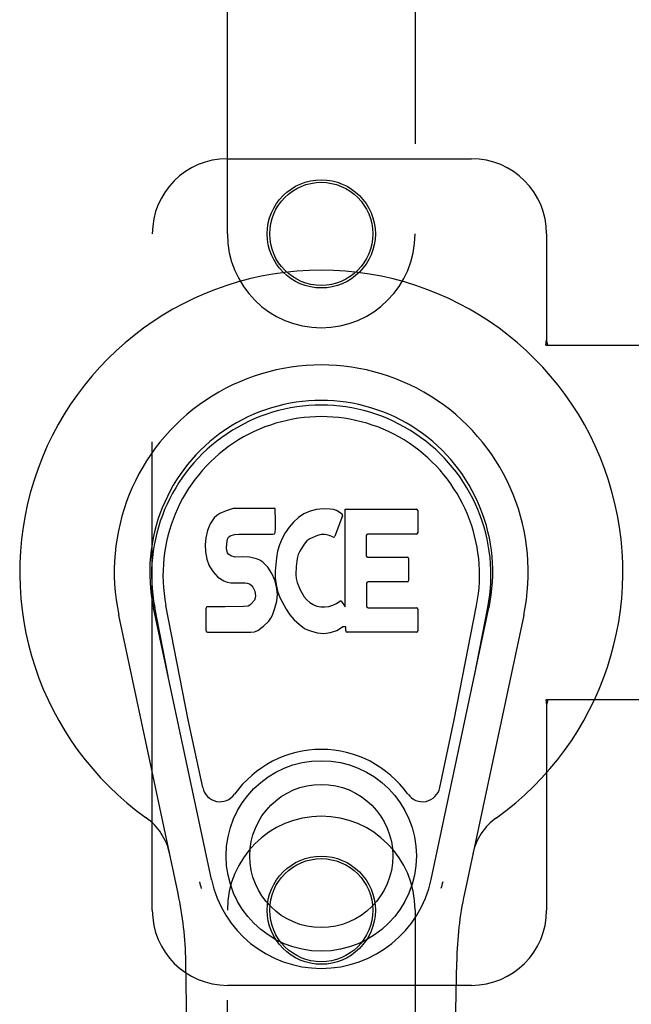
# Model space of a CAD drawing. Header units: inches. Extents: x 0 to 283, y 0 to 183.
# Tile 20 of 99: x 95.98 to 98.02, y 92.39 to 95.67. Entities that reach past the tile are written whole.
import ezdxf

# ---------------------------------------------------------------- set-up
doc = ezdxf.new("R2010")
doc.units = ezdxf.units.IN
doc.header["$LTSCALE"] = 15.583333
doc.header["$MEASUREMENT"] = 0
doc.linetypes.add('HIDDEN', pattern=[0.2, 0.1, -0.1])
doc.layers.add('LEFTHAND_DOOR_ASSEMBLY', color=7, linetype='CONTINUOUS')

msp = doc.modelspace()

# ---------------------------------------------------------------- linework, layer by layer
at = {"layer": 'LEFTHAND_DOOR_ASSEMBLY', "color": 8, "linetype": 'HIDDEN'}
for p, q in [((96.6753, 94.9537), (96.6753, 96.8112)), ((97.3003, 96.8112), (97.3003, 94.9537)), ((96.6753, 95.2037), (97.4878, 95.2037)), ((96.4253, 92.7037), (96.4253, 94.9537)), ((97.7378, 94.9537), (97.7378, 94.6005)), ((97.7348, 94.5837), (97.7378, 94.6005)), ((97.7422, 94.5837), (97.7378, 94.6005)), ((97.7348, 94.5837), (98.0558, 94.5837)), ((98.0558, 93.4037), (97.7348, 93.4037)), ((97.7348, 93.4037), (97.7378, 93.3869)), ((97.7422, 93.4037), (97.7378, 93.3869)), ((97.7378, 93.3869), (97.7378, 92.7037)), ((96.6753, 90.8462), (96.6753, 92.7037)), ((97.3003, 92.7037), (97.3003, 90.8462)), ((97.4878, 92.4537), (96.6753, 92.4537))]:
    msp.add_line(p, q, dxfattribs=at)
at = {"layer": 'LEFTHAND_DOOR_ASSEMBLY', "color": 7, "linetype": 'Continuous'}
for p, q in [((96.6947, 94.0401), (96.6713, 94.0328)), ((96.8343, 94.0401), (96.6947, 94.0401)), ((96.836, 93.9973), (96.8343, 94.0401)), ((96.6316, 94.0085), (96.6179, 93.9889)), ((96.6401, 94.0165), (96.6316, 94.0085)), ((96.6497, 94.023), (96.6401, 94.0165)), ((96.6713, 94.0328), (96.6497, 94.023)), ((96.912, 94.0098), (96.8956, 93.9945)), ((96.9302, 94.0227), (96.912, 94.0098)), ((96.9506, 94.0316), (96.9302, 94.0227)), ((96.9724, 94.0365), (96.9506, 94.0316)), ((96.9945, 94.0386), (96.9724, 94.0365)), ((97.0171, 94.0382), (96.9945, 94.0386)), ((97.0282, 94.0366), (97.0171, 94.0382)), ((97.0387, 94.0332), (97.0282, 94.0366)), ((97.0588, 94.016), (97.0326, 93.9478)), ((97.0574, 94.0211), (97.0387, 94.0332)), ((97.0676, 93.7129), (97.0676, 94.0381)), ((97.0676, 94.0381), (97.3044, 94.0381)), ((97.3089, 94.0336), (97.3089, 93.9592)), ((96.6179, 93.9889), (96.6086, 93.9664)), ((96.8351, 93.9735), (96.836, 93.9973)), ((96.881, 93.9778), (96.868, 93.9596)), ((96.8956, 93.9945), (96.881, 93.9778)), ((96.6035, 93.943), (96.6017, 93.9193)), ((96.6086, 93.9664), (96.6035, 93.943)), ((96.6754, 93.9377), (96.6786, 93.9443)), ((96.6786, 93.9443), (96.6844, 93.9492)), ((96.6844, 93.9492), (96.6987, 93.9536)), ((96.6987, 93.9536), (96.7136, 93.9548)), ((96.7136, 93.9548), (96.8265, 93.9548)), ((96.8265, 93.9548), (96.8321, 93.9553)), ((96.8321, 93.9553), (96.8339, 93.9607)), ((96.8339, 93.9607), (96.8351, 93.9735)), ((96.868, 93.9596), (96.8572, 93.9401)), ((96.9749, 93.9502), (96.95, 93.9397)), ((96.9877, 93.9535), (96.9749, 93.9502)), ((97.001, 93.9533), (96.9877, 93.9535)), ((97.0142, 93.9502), (97.001, 93.9533)), ((97.0266, 93.9453), (97.0142, 93.9502)), ((97.1377, 93.9503), (97.1377, 93.8828)), ((97.3044, 93.9547), (97.1421, 93.9547)), ((96.6017, 93.9193), (96.6025, 93.8954)), ((96.6728, 93.9076), (96.6734, 93.9226)), ((96.6734, 93.9226), (96.6754, 93.9377)), ((96.8487, 93.9195), (96.8426, 93.898)), ((96.8572, 93.9401), (96.8487, 93.9195)), ((96.931, 93.9218), (96.9168, 93.8986)), ((96.9392, 93.9322), (96.931, 93.9218)), ((96.95, 93.9397), (96.9392, 93.9322)), ((96.6025, 93.8954), (96.6064, 93.8719)), ((96.6734, 93.9), (96.6728, 93.9076)), ((96.6757, 93.8929), (96.6734, 93.9)), ((96.6802, 93.8869), (96.6757, 93.8929)), ((96.6864, 93.8825), (96.6802, 93.8869)), ((96.7008, 93.8785), (96.6864, 93.8825)), ((96.7249, 93.8792), (96.7008, 93.8785)), ((96.7488, 93.878), (96.7249, 93.8792)), ((96.7723, 93.8729), (96.7488, 93.878)), ((96.8385, 93.8761), (96.8339, 93.8317)), ((96.8426, 93.898), (96.8385, 93.8761)), ((96.911, 93.8868), (96.9072, 93.8742)), ((96.9168, 93.8986), (96.911, 93.8868)), ((97.1421, 93.8783), (97.2734, 93.8783)), ((96.6064, 93.8719), (96.6147, 93.8497)), ((96.6147, 93.8497), (96.6275, 93.8295)), ((96.7832, 93.8681), (96.7723, 93.8729)), ((96.7931, 93.8612), (96.7832, 93.8681)), ((96.8103, 93.8444), (96.7931, 93.8612)), ((96.8234, 93.8243), (96.8103, 93.8444)), ((96.904, 93.8474), (96.9033, 93.8205)), ((96.9072, 93.8742), (96.904, 93.8474)), ((97.2779, 93.8739), (97.2779, 93.8007)), ((96.6275, 93.8295), (96.6439, 93.8122)), ((96.6439, 93.8122), (96.6637, 93.799)), ((96.8328, 93.8022), (96.8234, 93.8243)), ((96.8339, 93.8317), (96.8347, 93.8095)), ((96.9033, 93.8205), (96.9046, 93.8073)), ((96.6637, 93.799), (96.6749, 93.7949)), ((96.6749, 93.7949), (96.6866, 93.7929)), ((96.6866, 93.7929), (96.7341, 93.7924)), ((96.7341, 93.7924), (96.7416, 93.7917)), ((96.7416, 93.7917), (96.7486, 93.7893)), ((96.7486, 93.7893), (96.7546, 93.7847)), ((96.7546, 93.7847), (96.7596, 93.7787)), ((96.7596, 93.7787), (96.7661, 93.7652)), ((96.839, 93.7791), (96.8328, 93.8022)), ((96.8347, 93.8095), (96.8379, 93.7874)), ((96.8379, 93.7874), (96.8425, 93.7655)), ((96.8416, 93.7552), (96.839, 93.7791)), ((96.9046, 93.8073), (96.9077, 93.7944)), ((96.9077, 93.7944), (96.9179, 93.7696)), ((97.1389, 93.7918), (97.1389, 93.7142)), ((97.2734, 93.7963), (97.1434, 93.7963)), ((96.7661, 93.7652), (96.7685, 93.75)), ((96.7685, 93.75), (96.7678, 93.7425)), ((96.8399, 93.7313), (96.8416, 93.7552)), ((96.8425, 93.7655), (96.8495, 93.7445)), ((96.9179, 93.7696), (96.9312, 93.7465)), ((96.9312, 93.7465), (96.9399, 93.7365)), ((96.5452, 93.3366), (96.4706, 93.7178)), ((96.6679, 93.7134), (96.6087, 93.7128)), ((96.7288, 93.7137), (96.6679, 93.7134)), ((96.744, 93.7149), (96.7288, 93.7137)), ((96.7504, 93.7183), (96.744, 93.7149)), ((96.7559, 93.7236), (96.7504, 93.7183)), ((96.7652, 93.7356), (96.7559, 93.7236)), ((96.7678, 93.7425), (96.7652, 93.7356)), ((96.8337, 93.7081), (96.8399, 93.7313)), ((96.8495, 93.7445), (96.8708, 93.7052)), ((96.9399, 93.7365), (96.95, 93.7276)), ((96.95, 93.7276), (96.9612, 93.7202)), ((96.9612, 93.7202), (96.9735, 93.7154)), ((96.9735, 93.7154), (96.9868, 93.713)), ((96.9868, 93.713), (97.0001, 93.7125)), ((97.0001, 93.7125), (97.0133, 93.7145)), ((97.0133, 93.7145), (97.0261, 93.7185)), ((97.0261, 93.7185), (97.0382, 93.724)), ((97.0382, 93.724), (97.0493, 93.7315)), ((97.0557, 93.7304), (97.0676, 93.7129)), ((97.4304, 93.3366), (97.505, 93.7178)), ((96.5113, 92.7591), (96.314, 93.6851)), ((96.622, 92.8062), (96.4295, 93.7097)), ((96.4777, 93.4834), (96.4334, 93.7105)), ((96.6042, 93.6335), (96.6042, 93.7084)), ((96.8197, 93.6749), (96.8251, 93.6857)), ((96.8251, 93.6857), (96.8337, 93.7081)), ((96.8708, 93.7052), (96.8834, 93.6868)), ((96.8834, 93.6868), (96.8981, 93.6701)), ((97.1434, 93.7098), (97.305, 93.7098)), ((97.3095, 93.7053), (97.3095, 93.6332)), ((97.3536, 92.8062), (97.5461, 93.7097)), ((97.6617, 93.6851), (97.4643, 92.7591)), ((97.4979, 93.4834), (97.5423, 93.7105)), ((96.7762, 93.6343), (96.796, 93.6481)), ((96.796, 93.6481), (96.813, 93.665)), ((96.813, 93.665), (96.8197, 93.6749)), ((96.8981, 93.6701), (96.9146, 93.6551)), ((96.9146, 93.6551), (96.9323, 93.6414)), ((96.609, 93.6287), (96.753, 93.6287)), ((96.753, 93.6287), (96.765, 93.6303)), ((96.765, 93.6303), (96.7762, 93.6343)), ((96.9323, 93.6414), (96.942, 93.6363)), ((96.942, 93.6363), (96.9525, 93.6326)), ((96.9525, 93.6326), (96.9743, 93.627)), ((96.9743, 93.627), (96.9963, 93.6245)), ((96.9963, 93.6245), (97.0185, 93.6276)), ((97.0185, 93.6276), (97.0397, 93.6343)), ((97.0397, 93.6343), (97.0587, 93.646)), ((97.0587, 93.646), (97.0589, 93.6461)), ((97.0694, 93.6461), (97.0589, 93.6461)), ((97.0694, 93.6332), (97.0694, 93.6461)), ((97.305, 93.6287), (97.0739, 93.6287)), ((96.5932, 93.1115), (96.5452, 93.3366)), ((97.3824, 93.1115), (97.4304, 93.3366)), ((96.6299, 87.2132), (96.537, 92.5336)), ((97.3457, 87.2132), (97.4386, 92.5336))]:
    msp.add_line(p, q, dxfattribs=at)
for points in [[(96.5895, 92.7758), (96.5878, 92.7813), (96.5862, 92.7868), (96.5848, 92.7924), (96.5835, 92.798)], [(97.3921, 92.798), (97.3908, 92.7924), (97.3894, 92.7868), (97.3878, 92.7813), (97.3861, 92.7758)]]:
    msp.add_lwpolyline(points, dxfattribs=at)
at = {"layer": 'LEFTHAND_DOOR_ASSEMBLY', "color": 8, "linetype": 'HIDDEN'}
for centre, radius in [((96.9878, 94.9537), 0.18), ((96.9878, 94.9537), 0.1715), ((96.9878, 92.7037), 0.18), ((96.9878, 92.7037), 0.1715)]:
    msp.add_circle(centre, radius, dxfattribs=at)
at = {"layer": 'LEFTHAND_DOOR_ASSEMBLY', "color": 7, "linetype": 'Continuous'}
for radius in [0.3169, 0.2382]:
    msp.add_circle((96.9878, 92.8842), radius, dxfattribs=at)
at = {"layer": 'LEFTHAND_DOOR_ASSEMBLY', "color": 8, "linetype": 'HIDDEN'}
for centre, radius, start, end in [((96.6753, 94.9537), 0.25, 90, 180), ((97.4878, 94.9537), 0.25, 0, 90), ((96.9878, 94.9537), 0.3125, 180, 360), ((96.9878, 92.7037), 0.3125, 0, 180), ((96.6753, 92.7037), 0.25, 180, 270), ((97.4878, 92.7037), 0.25, 270, 360)]:
    msp.add_arc(centre, radius, start, end, dxfattribs=at)
at = {"layer": 'LEFTHAND_DOOR_ASSEMBLY', "color": 7, "linetype": 'Continuous'}
for centre, radius, start, end in [((96.9878, 93.8287), 1.0039, 305.5066, 234.4934), ((96.9878, 93.8287), 0.689, 347.9703, 192.0297), ((96.9878, 93.8287), 0.5709, 347.9703, 192.0297), ((96.9878, 93.8189), 0.5269, 348.9402, 191.0594), ((97.0546, 94.0176), 0.00448, 339.0016, 51.8729), ((97.3044, 94.0336), 0.00448, 0, 90), ((97.0284, 93.9494), 0.00448, 246.1578, 339.0016), ((97.1421, 93.9503), 0.00448, 90, 180), ((97.3044, 93.9592), 0.00448, 270, 360), ((97.1421, 93.8828), 0.00448, 180, 270), ((97.2734, 93.8739), 0.00448, 0, 90), ((97.1434, 93.7918), 0.00448, 90, 180), ((97.2734, 93.8007), 0.00448, 270, 360), ((96.6087, 93.7084), 0.00448, 90, 180.0119), ((97.052, 93.7279), 0.00448, 34.0893, 127.3444), ((97.1434, 93.7142), 0.00448, 180, 270), ((97.305, 93.7053), 0.00448, 0, 90), ((96.609, 93.6335), 0.00483, 180, 270), ((97.0739, 93.6332), 0.00448, 180, 270), ((97.305, 93.6332), 0.00448, 270, 360), ((96.9878, 92.8842), 0.3543, 35.4237, 144.5763), ((96.6509, 93.1238), 0.0591, 192.0297, 324.5763), ((97.3247, 93.1238), 0.0591, 215.4237, 347.9703), ((96.2904, 92.8512), 0.1969, 12.0297, 54.4934), ((97.6852, 92.8512), 0.1969, 125.5066, 167.9703), ((96.9878, 92.8842), 0.374, 192.0297, 347.9703), ((95.3561, 92.513), 1.1811, 1, 12.0297), ((98.6195, 92.513), 1.1811, 167.9703, 179)]:
    msp.add_arc(centre, radius, start, end, dxfattribs=at)
msp.add_ellipse((96.9878, 93.8188), major_axis=(0, 0.565), ratio=0.999848, start_param=-1.76365, end_param=1.76365, dxfattribs=at)

doc.saveas('drawing.dxf')
